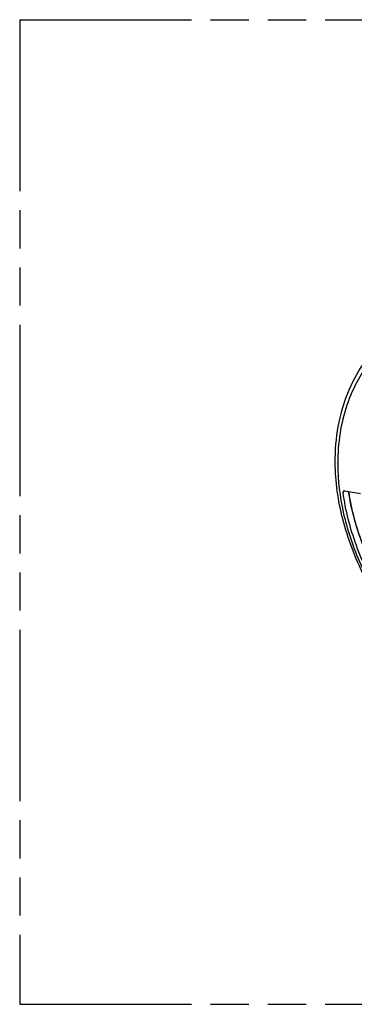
# Model space of a CAD drawing. Header units: millimetres. Extents: x 0 to 210, y 0 to 297.
# Tile 10 of 25: x 50 to 67, y 208 to 258. Entities that reach past the tile are written whole.
import ezdxf

# ---------------------------------------------------------------- set-up
doc = ezdxf.new("R2010")
doc.units = ezdxf.units.MM
doc.header["$LTSCALE"] = 19.36
doc.linetypes.add('PHANTOM', pattern=[0.8, 0.45, -0.05, 0.1, -0.05, 0.1, -0.05])
doc.layers.get('0').update_dxf_attribs({"linetype": 'CONTINUOUS'})
doc.layers.add('DEFAULT_3', color=7, linetype='PHANTOM')

msp = doc.modelspace()

# ---------------------------------------------------------------- linework, layer by layer
at = {"color": 9, "linetype": 'Continuous'}
for p, q in [((66.25331, 235.09299), (66.25321, 235.15562)), ((66.52683, 233.67866), (66.56736, 233.71652)), ((66.56736, 233.71652), (66.60473, 233.75142))]:
    msp.add_line(p, q, dxfattribs=at)
at = {"color": 7, "linetype": 'Continuous'}
msp.add_line((66.60166, 233.75471), (67.41031, 233.62448), dxfattribs=at)
at = {"color": 9, "linetype": 'Continuous'}
for points, knots in [([(72.88752, 242.98698), (72.41201, 242.9368), (71.48218, 242.75916), (70.17643, 242.24742), (69.01624, 241.5057), (68.03061, 240.55118), (67.24306, 239.40729), (66.67115, 238.10199), (66.32622, 236.66661), (66.25321, 235.66571), (66.25321, 235.15562)], [0, 0, 0, 0, 0.12672294, 0.24934812, 0.36953379, 0.48925891, 0.61056569, 0.73528392, 0.86481155, 1, 1, 1, 1]), ([(66.25331, 235.09299), (66.25817, 234.27788), (66.46315, 232.59911), (67.27531, 230.1454), (68.55806, 227.79376), (70.24732, 225.66022), (72.2599, 223.84873), (74.49834, 222.44878), (76.85274, 221.53069), (78.47899, 221.26487), (79.26931, 221.2342)], [0, 0, 0, 0, 0.11819043, 0.24305418, 0.37272223, 0.50460004, 0.63578125, 0.76345521, 0.88532022, 1, 1, 1, 1]), ([(68.73924, 228.58303), (68.24634, 229.38431), (67.42261, 231.04252), (66.93915, 232.83332), (66.80448, 233.72189)], [0, 0, 0, 0, 0.51142449, 1, 1, 1, 1])]:
    msp.add_open_spline(points, degree=3, knots=knots, dxfattribs=at)
at = {"color": 7, "linetype": 'Continuous'}
for points, knots in [([(66.12839, 235.19973), (66.12474, 235.81172), (66.21964, 237.01191), (66.69567, 238.71685), (67.49172, 240.22922), (68.22673, 241.0789), (68.63248, 241.44945)], [0, 0, 0, 0, 0.26518857, 0.51829637, 0.76190109, 1, 1, 1, 1]), ([(82.29323, 221.45345), (81.882, 221.32696), (81.02347, 221.13854), (79.68655, 221.05355), (78.30418, 221.16164), (76.40368, 221.56502), (74.04683, 222.54442), (71.465, 224.33995), (69.24195, 226.65553), (67.52177, 229.34187), (66.41684, 232.22505), (66.13418, 234.22891), (66.12839, 235.19973)], [0, 0, 0, 0, 0.05376451, 0.10929693, 0.16683952, 0.22648158, 0.3515039, 0.48271409, 0.61685194, 0.75006475, 0.87868219, 1, 1, 1, 1]), ([(66.54559, 233.73984), (66.53797, 233.73273), (66.52629, 233.71276), (66.52533, 233.69009), (66.52683, 233.67866)], [0, 0, 0, 0, 0.47468345, 1, 1, 1, 1]), ([(68.47021, 228.36474), (67.9627, 229.19273), (67.12165, 230.9073), (66.64772, 232.76146), (66.52683, 233.67866)], [0, 0, 0, 0, 0.51213339, 1, 1, 1, 1]), ([(66.60166, 233.75471), (66.59146, 233.75635), (66.57096, 233.75603), (66.55255, 233.74634), (66.54559, 233.73984)], [0, 0, 0, 0, 0.52018737, 1, 1, 1, 1]), ([(66.79999, 233.72266), (66.93136, 232.83292), (67.41028, 231.0387), (68.23246, 229.37744), (68.72524, 228.57469)], [0, 0, 0, 0, 0.4884453, 1, 1, 1, 1])]:
    msp.add_open_spline(points, degree=3, knots=knots, dxfattribs=at)
at = {"layer": 'DEFAULT_3', "color": 91, "linetype": 'PHANTOM', "true_color": 0x80ff80}
for p, q in [((50.12864, 257.68), (50.12864, 207.68)), ((50.12864, 257.68), (150.12864, 257.68)), ((50.12864, 207.68), (150.12864, 207.68))]:
    msp.add_line(p, q, dxfattribs=at)

doc.saveas('drawing.dxf')
